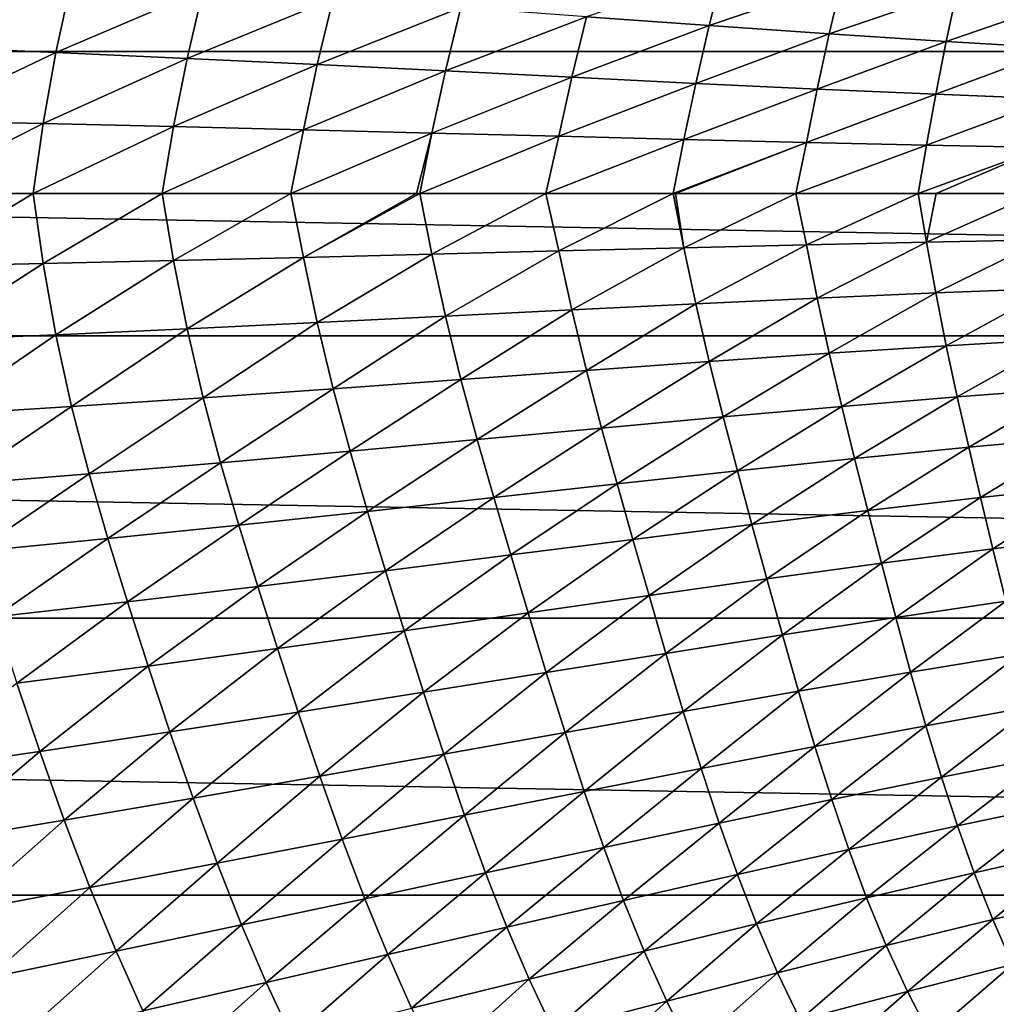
# Model space of a CAD drawing. Header units: metres. Extents: x -160 to 52, y -25 to 25.
# Tile 19 of 166: x -68 to -58, y -8 to 2. Entities that reach past the tile are written whole.
import ezdxf

# ---------------------------------------------------------------- set-up
doc = ezdxf.new("R2010")
doc.units = ezdxf.units.M
doc.layers.add('solid_509094_SW0001', color=7, linetype='CONTINUOUS')

msp = doc.modelspace()

# ---------------------------------------------------------------- linework, layer by layer
at = {"layer": 'solid_509094_SW0001'}
for points in [[(-159.199997, 4.25438, -24.12779), (-2.2, 4.25438, -24.12779), (-2.2, 1.424548, -24.458549)], [(-159.199997, 1.424548, -24.458549), (-159.199997, 4.25438, -24.12779), (-2.2, 1.424548, -24.458549)], [(-68.446609, 2.215429, 39.067284), (-68.59742, 1.469116, 39.085083), (-67.118675, 2.132972, 40.248905)], [(-61.961723, 1.770862, 45.636532), (-60.731281, 1.682541, 47.145756), (-60.591698, 2.237664, 47.167542)], [(-60.591698, 2.237664, 47.167542), (-60.731281, 1.682541, 47.145756), (-59.403767, 2.133302, 48.738197)], [(-68.59742, 1.469116, 39.085083), (-67.276642, 1.413669, 40.24699), (-67.118675, 2.132972, 40.248905)], [(-67.118675, 2.132972, 40.248905), (-67.276642, 1.413669, 40.24699), (-65.80143, 2.045474, 41.497074)], [(-60.731281, 1.682541, 47.145756), (-59.52943, 1.599827, 48.718563), (-59.403767, 2.133302, 48.738197)], [(-59.403767, 2.133302, 48.738197), (-59.52943, 1.599827, 48.718563), (-58.247261, 2.037627, 50.369705)], [(-67.276642, 1.413669, 40.24699), (-65.962051, 1.354158, 41.478519), (-65.80143, 2.045474, 41.497074)], [(-65.80143, 2.045474, 41.497074), (-65.962051, 1.354158, 41.478519), (-64.499718, 1.954658, 42.811493)], [(-59.52943, 1.599827, 48.718563), (-58.358074, 1.524249, 50.355267), (-58.247261, 2.037627, 50.369705)], [(-58.247261, 2.037627, 50.369705), (-58.358074, 1.524249, 50.355267), (-57.123341, 1.951888, 52.063232)], [(-65.962051, 1.354158, 41.478519), (-64.658783, 1.291899, 42.779804), (-64.499718, 1.954658, 42.811493)], [(-64.499718, 1.954658, 42.811493), (-64.658783, 1.291899, 42.779804), (-63.218613, 1.862396, 44.191528)], [(-58.358074, 1.524249, 50.355267), (-57.218983, 1.456901, 52.05666), (-57.123341, 1.951888, 52.063232)], [(-64.658783, 1.291899, 42.779804), (-63.372204, 1.228319, 44.150639), (-63.218613, 1.862396, 44.191528)], [(-63.218613, 1.862396, 44.191528), (-63.372204, 1.228319, 44.150639), (-61.961723, 1.770862, 45.636532)], [(-63.372204, 1.228319, 44.150639), (-62.106396, 1.16507, 45.590569), (-61.961723, 1.770862, 45.636532)], [(-61.961723, 1.770862, 45.636532), (-62.106396, 1.16507, 45.590569), (-60.731281, 1.682541, 47.145756)], [(-62.106396, 1.16507, 45.590569), (-60.864235, 1.10404, 47.098808), (-60.731281, 1.682541, 47.145756)], [(-60.731281, 1.682541, 47.145756), (-60.864235, 1.10404, 47.098808), (-59.52943, 1.599827, 48.718563)], [(-60.864235, 1.10404, 47.098808), (-59.648525, 1.047048, 48.674656), (-59.52943, 1.599827, 48.718563)], [(-59.52943, 1.599827, 48.718563), (-59.648525, 1.047048, 48.674656), (-58.358074, 1.524249, 50.355267)], [(-59.648525, 1.047048, 48.674656), (-58.461891, 0.995262, 50.318108), (-58.358074, 1.524249, 50.355267)], [(-58.358074, 1.524249, 50.355267), (-58.461891, 0.995262, 50.318108), (-57.218983, 1.456901, 52.05666)], [(-159.199997, 1.424548, -24.458549), (-2.2, 1.424548, -24.458549), (-2.2, -1.424548, -24.458549)], [(-159.199997, -1.424548, -24.458549), (-159.199997, 1.424548, -24.458549), (-2.2, -1.424548, -24.458549)], [(-68.59742, 1.469116, 39.085083), (-68.712288, 0.729898, 39.073513), (-67.276642, 1.413669, 40.24699)], [(-68.712288, 0.729898, 39.073513), (-67.404686, 0.701911, 40.214195), (-67.276642, 1.413669, 40.24699)], [(-67.276642, 1.413669, 40.24699), (-67.404686, 0.701911, 40.214195), (-65.962051, 1.354158, 41.478519)], [(-58.461891, 0.995262, 50.318108), (-57.306858, 0.949528, 52.029522), (-57.218983, 1.456901, 52.05666)], [(-67.404686, 0.701911, 40.214195), (-66.097916, 0.671514, 41.427746), (-65.962051, 1.354158, 41.478519)], [(-65.962051, 1.354158, 41.478519), (-66.097916, 0.671514, 41.427746), (-64.658783, 1.291899, 42.779804)], [(-66.097916, 0.671514, 41.427746), (-64.797333, 0.639456, 42.714874), (-64.658783, 1.291899, 42.779804)], [(-64.658783, 1.291899, 42.779804), (-64.797333, 0.639456, 42.714874), (-63.372204, 1.228319, 44.150639)], [(-64.797333, 0.639456, 42.714874), (-63.508583, 0.606547, 44.075966), (-63.372204, 1.228319, 44.150639)], [(-63.372204, 1.228319, 44.150639), (-63.508583, 0.606547, 44.075966), (-62.106396, 1.16507, 45.590569)], [(-63.508583, 0.606547, 44.075966), (-62.236256, 0.573722, 45.510876), (-62.106396, 1.16507, 45.590569)], [(-62.106396, 1.16507, 45.590569), (-62.236256, 0.573722, 45.510876), (-60.864235, 1.10404, 47.098808)], [(-62.236256, 0.573722, 45.510876), (-60.983967, 0.54205, 47.018856), (-60.864235, 1.10404, 47.098808)], [(-60.864235, 1.10404, 47.098808), (-60.983967, 0.54205, 47.018856), (-59.648525, 1.047048, 48.674656)], [(-60.983967, 0.54205, 47.018856), (-59.755295, 0.512559, 48.599186), (-59.648525, 1.047048, 48.674656)], [(-59.648525, 1.047048, 48.674656), (-59.755295, 0.512559, 48.599186), (-58.461891, 0.995262, 50.318108)], [(-59.755295, 0.512559, 48.599186), (-58.553711, 0.485916, 50.25153), (-58.461891, 0.995262, 50.318108)], [(-58.461891, 0.995262, 50.318108), (-58.553711, 0.485916, 50.25153), (-57.306858, 0.949528, 52.029522)], [(-58.553711, 0.485916, 50.25153), (-57.382641, 0.462604, 51.975758), (-57.306858, 0.949528, 52.029522)], [(-68.712288, 0.729898, 39.073513), (-68.792747, 0, 39.033047), (-67.404686, 0.701911, 40.214195)], [(-68.792747, 0, 39.033047), (-67.504372, 0, 40.151096), (-67.404686, 0.701911, 40.214195)], [(-67.404686, 0.701911, 40.214195), (-67.504372, 0, 40.151096), (-66.097916, 0.671514, 41.427746)], [(-67.504372, 0, 40.151096), (-66.211006, 0, 41.345001), (-66.097916, 0.671514, 41.427746)], [(-66.097916, 0.671514, 41.427746), (-66.211006, 0, 41.345001), (-64.797333, 0.639456, 42.714874)], [(-66.211006, 0, 41.345001), (-64.924088, 0, 42.61018), (-64.797333, 0.639456, 42.714874)], [(-64.797333, 0.639456, 42.714874), (-64.924088, 0, 42.61018), (-63.508583, 0.606547, 44.075966)], [(-64.924088, 0, 42.61018), (-63.664272, 0, 43.930454), (-63.508583, 0.606547, 44.075966)], [(-63.664272, 0, 43.930454), (-63.63026, 0, 43.967289), (-63.508583, 0.606547, 44.075966)], [(-63.508583, 0.606547, 44.075966), (-63.63026, 0, 43.967289), (-62.236256, 0.573722, 45.510876)], [(-63.63026, 0, 43.967289), (-62.366787, 0, 45.382168), (-62.236256, 0.573722, 45.510876)], [(-62.236256, 0.573722, 45.510876), (-62.366787, 0, 45.382168), (-60.983967, 0.54205, 47.018856)], [(-62.366787, 0, 45.382168), (-61.092674, 0, 46.90593), (-60.983967, 0.54205, 47.018856)], [(-60.983967, 0.54205, 47.018856), (-61.092674, 0, 46.90593), (-59.755295, 0.512559, 48.599186)], [(-61.092674, 0, 46.90593), (-61.069595, 0, 46.934483), (-59.755295, 0.512559, 48.599186)], [(-61.069595, 0, 46.934483), (-59.864777, 0, 48.475124), (-59.755295, 0.512559, 48.599186)], [(-59.755295, 0.512559, 48.599186), (-59.864777, 0, 48.475124), (-58.553711, 0.485916, 50.25153)], [(-59.864777, 0, 48.475124), (-58.638344, 0, 50.151646), (-58.553711, 0.485916, 50.25153)], [(-58.553711, 0.485916, 50.25153), (-58.638344, 0, 50.151646), (-57.382641, 0.462604, 51.975758)], [(-58.638344, 0, 50.151646), (-58.457832, 0, 50.408379), (-57.382641, 0.462604, 51.975758)], [(-58.457832, 0, 50.408379), (-57.454605, 0, 51.885773), (-57.382641, 0.462604, 51.975758)], [(-68.712288, -0.729898, 39.073513), (-67.504372, 0, 40.151096), (-68.792747, 0, 39.033047)], [(-68.712288, -0.729898, 39.073513), (-67.40477, -0.701913, 40.214123), (-67.504372, 0, 40.151096)], [(-67.40477, -0.701913, 40.214123), (-66.211006, 0, 41.345001), (-67.504372, 0, 40.151096)], [(-66.097916, -0.671514, 41.427746), (-64.924088, 0, 42.61018), (-66.211006, 0, 41.345001)], [(-66.097916, -0.671514, 41.427746), (-64.797333, -0.639456, 42.714874), (-64.924088, 0, 42.61018)], [(-64.797333, -0.639456, 42.714874), (-63.664272, 0, 43.930454), (-64.924088, 0, 42.61018)], [(-62.236256, -0.573722, 45.510876), (-61.092674, 0, 46.90593), (-62.366787, 0, 45.382168)], [(-62.236256, -0.573722, 45.510876), (-60.983967, -0.54205, 47.018856), (-61.092674, 0, 46.90593)], [(-60.983967, -0.54205, 47.018856), (-61.069595, 0, 46.934483), (-61.092674, 0, 46.90593)], [(-60.983967, -0.54205, 47.018856), (-59.864777, 0, 48.475124), (-61.069595, 0, 46.934483)], [(-60.983967, -0.54205, 47.018856), (-59.755295, -0.512559, 48.599186), (-59.864777, 0, 48.475124)], [(-59.755295, -0.512559, 48.599186), (-58.638344, 0, 50.151646), (-59.864777, 0, 48.475124)], [(-58.553711, -0.485916, 50.25153), (-57.454605, 0, 51.885773), (-58.457832, 0, 50.408379)], [(-58.553711, -0.485916, 50.25153), (-57.382641, -0.462604, 51.975758), (-57.454605, 0, 51.885773)], [(-67.40477, -0.701913, 40.214123), (-66.097916, -0.671514, 41.427746), (-66.211006, 0, 41.345001)], [(-64.797333, -0.639456, 42.714874), (-63.63026, 0, 43.967289), (-63.664272, 0, 43.930454)], [(-64.797333, -0.639456, 42.714874), (-63.508583, -0.606547, 44.075966), (-63.63026, 0, 43.967289)], [(-63.508583, -0.606547, 44.075966), (-62.366787, 0, 45.382168), (-63.63026, 0, 43.967289)], [(-63.508583, -0.606547, 44.075966), (-62.236256, -0.573722, 45.510876), (-62.366787, 0, 45.382168)], [(-59.755295, -0.512559, 48.599186), (-58.553711, -0.485916, 50.25153), (-58.638344, 0, 50.151646)], [(-58.553711, -0.485916, 50.25153), (-58.457832, 0, 50.408379), (-58.638344, 0, 50.151646)], [(-59.755295, -0.512559, 48.599186), (-59.648525, -1.047048, 48.674656), (-58.553711, -0.485916, 50.25153)], [(-59.648525, -1.047048, 48.674656), (-58.461891, -0.995262, 50.318108), (-58.553711, -0.485916, 50.25153)], [(-58.553711, -0.485916, 50.25153), (-58.461891, -0.995262, 50.318108), (-57.382641, -0.462604, 51.975758)], [(-58.461891, -0.995262, 50.318108), (-57.306858, -0.949528, 52.029522), (-57.382641, -0.462604, 51.975758)], [(-63.508583, -0.606547, 44.075966), (-63.372204, -1.228319, 44.150639), (-62.236256, -0.573722, 45.510876)], [(-63.372204, -1.228319, 44.150639), (-62.106396, -1.16507, 45.590569), (-62.236256, -0.573722, 45.510876)], [(-62.236256, -0.573722, 45.510876), (-62.106396, -1.16507, 45.590569), (-60.983967, -0.54205, 47.018856)], [(-62.106396, -1.16507, 45.590569), (-60.864235, -1.10404, 47.098808), (-60.983967, -0.54205, 47.018856)], [(-60.983967, -0.54205, 47.018856), (-60.864235, -1.10404, 47.098808), (-59.755295, -0.512559, 48.599186)], [(-60.864235, -1.10404, 47.098808), (-59.648525, -1.047048, 48.674656), (-59.755295, -0.512559, 48.599186)], [(-67.40477, -0.701913, 40.214123), (-67.276726, -1.413672, 40.246918), (-66.097916, -0.671514, 41.427746)], [(-67.276726, -1.413672, 40.246918), (-65.962051, -1.354158, 41.478519), (-66.097916, -0.671514, 41.427746)], [(-66.097916, -0.671514, 41.427746), (-65.962051, -1.354158, 41.478519), (-64.797333, -0.639456, 42.714874)], [(-65.962051, -1.354158, 41.478519), (-64.658783, -1.291899, 42.779804), (-64.797333, -0.639456, 42.714874)], [(-64.797333, -0.639456, 42.714874), (-64.658783, -1.291899, 42.779804), (-63.508583, -0.606547, 44.075966)], [(-64.658783, -1.291899, 42.779804), (-63.372204, -1.228319, 44.150639), (-63.508583, -0.606547, 44.075966)], [(-68.712288, -0.729898, 39.073513), (-68.59742, -1.469116, 39.085083), (-67.40477, -0.701913, 40.214123)], [(-68.59742, -1.469116, 39.085083), (-67.276726, -1.413672, 40.246918), (-67.40477, -0.701913, 40.214123)], [(-58.461891, -0.995262, 50.318108), (-58.358074, -1.524249, 50.355267), (-57.306858, -0.949528, 52.029522)], [(-58.358074, -1.524249, 50.355267), (-57.218983, -1.456901, 52.05666), (-57.306858, -0.949528, 52.029522)], [(-60.864235, -1.10404, 47.098808), (-60.731281, -1.682541, 47.145756), (-59.648525, -1.047048, 48.674656)], [(-60.731281, -1.682541, 47.145756), (-59.52943, -1.599827, 48.718563), (-59.648525, -1.047048, 48.674656)], [(-59.648525, -1.047048, 48.674656), (-59.52943, -1.599827, 48.718563), (-58.461891, -0.995262, 50.318108)], [(-59.52943, -1.599827, 48.718563), (-58.358074, -1.524249, 50.355267), (-58.461891, -0.995262, 50.318108)], [(-63.372204, -1.228319, 44.150639), (-63.218613, -1.862396, 44.191528), (-62.106396, -1.16507, 45.590569)], [(-63.218613, -1.862396, 44.191528), (-61.961723, -1.770862, 45.636532), (-62.106396, -1.16507, 45.590569)], [(-62.106396, -1.16507, 45.590569), (-61.961723, -1.770862, 45.636532), (-60.864235, -1.10404, 47.098808)], [(-61.961723, -1.770862, 45.636532), (-60.731281, -1.682541, 47.145756), (-60.864235, -1.10404, 47.098808)], [(-64.658783, -1.291899, 42.779804), (-64.499718, -1.954658, 42.811493), (-63.372204, -1.228319, 44.150639)], [(-64.499718, -1.954658, 42.811493), (-63.218613, -1.862396, 44.191528), (-63.372204, -1.228319, 44.150639)], [(-67.276726, -1.413672, 40.246918), (-67.118759, -2.132977, 40.248833), (-65.962051, -1.354158, 41.478519)], [(-67.118759, -2.132977, 40.248833), (-65.80143, -2.045474, 41.497074), (-65.962051, -1.354158, 41.478519)], [(-65.962051, -1.354158, 41.478519), (-65.80143, -2.045474, 41.497074), (-64.658783, -1.291899, 42.779804)], [(-65.80143, -2.045474, 41.497074), (-64.499718, -1.954658, 42.811493), (-64.658783, -1.291899, 42.779804)], [(-159.199997, -1.424548, -24.458549), (-2.2, -1.424548, -24.458549), (-2.2, -4.25438, -24.12779)], [(-159.199997, -4.25438, -24.12779), (-159.199997, -1.424548, -24.458549), (-2.2, -4.25438, -24.12779)], [(-68.59742, -1.469116, 39.085083), (-68.446609, -2.215429, 39.067284), (-67.276726, -1.413672, 40.246918)], [(-68.446609, -2.215429, 39.067284), (-67.118759, -2.132977, 40.248833), (-67.276726, -1.413672, 40.246918)], [(-58.358074, -1.524249, 50.355267), (-58.247261, -2.037627, 50.369705), (-57.218983, -1.456901, 52.05666)], [(-58.247261, -2.037627, 50.369705), (-57.123341, -1.951888, 52.063232), (-57.218983, -1.456901, 52.05666)], [(-59.52943, -1.599827, 48.718563), (-59.403767, -2.133302, 48.738197), (-58.358074, -1.524249, 50.355267)], [(-59.403767, -2.133302, 48.738197), (-58.247261, -2.037627, 50.369705), (-58.358074, -1.524249, 50.355267)], [(-60.731281, -1.682541, 47.145756), (-60.591698, -2.237664, 47.167542), (-59.52943, -1.599827, 48.718563)], [(-60.591698, -2.237664, 47.167542), (-59.403767, -2.133302, 48.738197), (-59.52943, -1.599827, 48.718563)], [(-63.218613, -1.862396, 44.191528), (-63.056347, -2.464383, 44.207485), (-61.961723, -1.770862, 45.636532)], [(-63.056347, -2.464383, 44.207485), (-61.809753, -2.348951, 45.657131), (-61.961723, -1.770862, 45.636532)], [(-61.961723, -1.770862, 45.636532), (-61.809753, -2.348951, 45.657131), (-60.731281, -1.682541, 47.145756)], [(-61.809753, -2.348951, 45.657131), (-60.591698, -2.237664, 47.167542), (-60.731281, -1.682541, 47.145756)], [(-64.499718, -1.954658, 42.811493), (-64.329788, -2.581075, 42.819244), (-63.218613, -1.862396, 44.191528)], [(-64.329788, -2.581075, 42.819244), (-63.056347, -2.464383, 44.207485), (-63.218613, -1.862396, 44.191528)], [(-65.80143, -2.045474, 41.497074), (-65.6269, -2.696503, 41.493156), (-64.499718, -1.954658, 42.811493)], [(-65.6269, -2.696503, 41.493156), (-64.329788, -2.581075, 42.819244), (-64.499718, -1.954658, 42.811493)], [(-58.247261, -2.037627, 50.369705), (-58.131752, -2.541728, 50.362602), (-57.123341, -1.951888, 52.063232)], [(-58.131752, -2.541728, 50.362602), (-57.021927, -2.439754, 52.050339), (-57.123341, -1.951888, 52.063232)], [(-67.118759, -2.132977, 40.248833), (-66.943016, -2.808508, 40.230064), (-65.80143, -2.045474, 41.497074)], [(-66.943016, -2.808508, 40.230064), (-65.6269, -2.696503, 41.493156), (-65.80143, -2.045474, 41.497074)], [(-59.403767, -2.133302, 48.738197), (-59.27417, -2.654958, 48.734783), (-58.247261, -2.037627, 50.369705)], [(-59.27417, -2.654958, 48.734783), (-58.131752, -2.541728, 50.362602), (-58.247261, -2.037627, 50.369705)], [(-68.446609, -2.215429, 39.067284), (-68.273354, -2.915078, 39.030766), (-67.118759, -2.132977, 40.248833)], [(-68.273354, -2.915078, 39.030766), (-66.943016, -2.808508, 40.230064), (-67.118759, -2.132977, 40.248833)], [(-60.591698, -2.237664, 47.167542), (-60.448528, -2.778112, 47.165386), (-59.403767, -2.133302, 48.738197)], [(-60.448528, -2.778112, 47.165386), (-59.27417, -2.654958, 48.734783), (-59.403767, -2.133302, 48.738197)], [(-61.809753, -2.348951, 45.657131), (-61.653999, -2.9093, 45.653538), (-60.591698, -2.237664, 47.167542)], [(-61.653999, -2.9093, 45.653538), (-60.448528, -2.778112, 47.165386), (-60.591698, -2.237664, 47.167542)], [(-63.056347, -2.464383, 44.207485), (-62.88945, -3.045521, 44.199581), (-61.809753, -2.348951, 45.657131)], [(-62.88945, -3.045521, 44.199581), (-61.653999, -2.9093, 45.653538), (-61.809753, -2.348951, 45.657131)], [(-64.329788, -2.581075, 42.819244), (-64.153648, -3.183656, 42.804012), (-63.056347, -2.464383, 44.207485)], [(-64.153648, -3.183656, 42.804012), (-62.88945, -3.045521, 44.199581), (-63.056347, -2.464383, 44.207485)], [(-58.131752, -2.541728, 50.362602), (-58.012547, -3.045576, 50.333126), (-57.021927, -2.439754, 52.050339)], [(-58.012547, -3.045576, 50.333126), (-56.915649, -2.928375, 52.017258), (-57.021927, -2.439754, 52.050339)], [(-59.27417, -2.654958, 48.734783), (-59.141781, -3.175021, 48.707325), (-58.131752, -2.541728, 50.362602)], [(-59.141781, -3.175021, 48.707325), (-58.012547, -3.045576, 50.333126), (-58.131752, -2.541728, 50.362602)], [(-65.6269, -2.696503, 41.493156), (-65.443802, -3.320985, 41.467579), (-64.329788, -2.581075, 42.819244)], [(-65.443802, -3.320985, 41.467579), (-64.153648, -3.183656, 42.804012), (-64.329788, -2.581075, 42.819244)], [(-60.448528, -2.778112, 47.165386), (-60.303078, -3.315361, 47.138081), (-59.27417, -2.654958, 48.734783)], [(-60.303078, -3.315361, 47.138081), (-59.141781, -3.175021, 48.707325), (-59.27417, -2.654958, 48.734783)], [(-66.943016, -2.808508, 40.230064), (-66.755592, -3.455178, 40.191273), (-65.6269, -2.696503, 41.493156)], [(-66.755592, -3.455178, 40.191273), (-65.443802, -3.320985, 41.467579), (-65.6269, -2.696503, 41.493156)], [(-68.273354, -2.915078, 39.030766), (-68.084572, -3.584073, 38.976048), (-66.943016, -2.808508, 40.230064)], [(-68.084572, -3.584073, 38.976048), (-66.755592, -3.455178, 40.191273), (-66.943016, -2.808508, 40.230064)], [(-61.653999, -2.9093, 45.653538), (-61.495995, -3.464666, 45.624271), (-60.448528, -2.778112, 47.165386)], [(-61.495995, -3.464666, 45.624271), (-60.303078, -3.315361, 47.138081), (-60.448528, -2.778112, 47.165386)], [(-62.88945, -3.045521, 44.199581), (-62.719749, -3.619853, 44.166027), (-61.653999, -2.9093, 45.653538)], [(-62.719749, -3.619853, 44.166027), (-61.495995, -3.464666, 45.624271), (-61.653999, -2.9093, 45.653538)], [(-58.012547, -3.045576, 50.333126), (-57.888439, -3.558209, 50.277111), (-56.915649, -2.928375, 52.017258)], [(-57.888439, -3.558209, 50.277111), (-56.803528, -3.425601, 51.960258), (-56.915649, -2.928375, 52.017258)], [(-64.153648, -3.183656, 42.804012), (-63.973469, -3.777719, 42.763657), (-62.88945, -3.045521, 44.199581)], [(-63.973469, -3.777719, 42.763657), (-62.719749, -3.619853, 44.166027), (-62.88945, -3.045521, 44.199581)], [(-59.141781, -3.175021, 48.707325), (-59.005188, -3.70378, 48.651161), (-58.012547, -3.045576, 50.333126)], [(-59.005188, -3.70378, 48.651161), (-57.888439, -3.558209, 50.277111), (-58.012547, -3.045576, 50.333126)], [(-65.443802, -3.320985, 41.467579), (-65.25473, -3.935468, 41.417824), (-64.153648, -3.183656, 42.804012)], [(-65.25473, -3.935468, 41.417824), (-63.973469, -3.777719, 42.763657), (-64.153648, -3.183656, 42.804012)], [(-60.303078, -3.315361, 47.138081), (-60.153767, -3.860997, 47.08041), (-59.141781, -3.175021, 48.707325)], [(-60.153767, -3.860997, 47.08041), (-59.005188, -3.70378, 48.651161), (-59.141781, -3.175021, 48.707325)], [(-66.755592, -3.455178, 40.191273), (-66.559547, -4.090714, 40.129555), (-65.443802, -3.320985, 41.467579)], [(-66.559547, -4.090714, 40.129555), (-65.25473, -3.935468, 41.417824), (-65.443802, -3.320985, 41.467579)], [(-61.495995, -3.464666, 45.624271), (-61.334007, -4.027964, 45.563499), (-60.303078, -3.315361, 47.138081)], [(-61.334007, -4.027964, 45.563499), (-60.153767, -3.860997, 47.08041), (-60.303078, -3.315361, 47.138081)], [(-57.888439, -3.558209, 50.277111), (-57.757885, -4.083869, 50.191208), (-56.803528, -3.425601, 51.960258)], [(-68.084572, -3.584073, 38.976048), (-67.883835, -4.241243, 38.899857), (-66.755592, -3.455178, 40.191273)], [(-67.883835, -4.241243, 38.899857), (-66.559547, -4.090714, 40.129555), (-66.755592, -3.455178, 40.191273)], [(-62.719749, -3.619853, 44.166027), (-62.545414, -4.201631, 44.100334), (-61.495995, -3.464666, 45.624271)], [(-62.545414, -4.201631, 44.100334), (-61.334007, -4.027964, 45.563499), (-61.495995, -3.464666, 45.624271)], [(-63.973469, -3.777719, 42.763657), (-63.78738, -4.378829, 42.690987), (-62.719749, -3.619853, 44.166027)], [(-63.78738, -4.378829, 42.690987), (-62.545414, -4.201631, 44.100334), (-62.719749, -3.619853, 44.166027)], [(-59.005188, -3.70378, 48.651161), (-58.862579, -4.246273, 48.562466), (-57.888439, -3.558209, 50.277111)], [(-58.862579, -4.246273, 48.562466), (-57.757885, -4.083869, 50.191208), (-57.888439, -3.558209, 50.277111)], [(-60.153767, -3.860997, 47.08041), (-59.998547, -4.420896, 46.988003), (-59.005188, -3.70378, 48.651161)], [(-59.998547, -4.420896, 46.988003), (-58.862579, -4.246273, 48.562466), (-59.005188, -3.70378, 48.651161)], [(-65.25473, -3.935468, 41.417824), (-65.0578, -4.556798, 41.335979), (-63.973469, -3.777719, 42.763657)], [(-65.0578, -4.556798, 41.335979), (-63.78738, -4.378829, 42.690987), (-63.973469, -3.777719, 42.763657)], [(-66.559547, -4.090714, 40.129555), (-66.353065, -4.733182, 40.036282), (-65.25473, -3.935468, 41.417824)], [(-66.353065, -4.733182, 40.036282), (-65.0578, -4.556798, 41.335979), (-65.25473, -3.935468, 41.417824)], [(-61.334007, -4.027964, 45.563499), (-61.165802, -4.605931, 45.466255), (-60.153767, -3.860997, 47.08041)], [(-61.165802, -4.605931, 45.466255), (-59.998547, -4.420896, 46.988003), (-60.153767, -3.860997, 47.08041)], [(-62.545414, -4.201631, 44.100334), (-62.364044, -4.798456, 43.99688), (-61.334007, -4.027964, 45.563499)], [(-62.364044, -4.798456, 43.99688), (-61.165802, -4.605931, 45.466255), (-61.334007, -4.027964, 45.563499)], [(-67.883835, -4.241243, 38.899857), (-67.669426, -4.905797, 38.792828), (-66.559547, -4.090714, 40.129555)], [(-67.669426, -4.905797, 38.792828), (-66.353065, -4.733182, 40.036282), (-66.559547, -4.090714, 40.129555)], [(-58.862579, -4.246273, 48.562466), (-58.713963, -4.793331, 48.442165), (-57.757885, -4.083869, 50.191208)], [(-58.713963, -4.793331, 48.442165), (-57.620918, -4.613803, 50.076538), (-57.757885, -4.083869, 50.191208)], [(-63.78738, -4.378829, 42.690987), (-63.592876, -4.995436, 42.579693), (-62.545414, -4.201631, 44.100334)], [(-63.592876, -4.995436, 42.579693), (-62.364044, -4.798456, 43.99688), (-62.545414, -4.201631, 44.100334)], [(-159.199997, -4.25438, -24.12779), (-2.2, -4.25438, -24.12779), (-2.2, -7.026679, -23.470743)], [(-159.199997, -7.026679, -23.470743), (-159.199997, -4.25438, -24.12779), (-2.2, -7.026679, -23.470743)], [(-59.998547, -4.420896, 46.988003), (-59.837425, -4.985512, 46.861526), (-58.862579, -4.246273, 48.562466)], [(-59.837425, -4.985512, 46.861526), (-58.713963, -4.793331, 48.442165), (-58.862579, -4.246273, 48.562466)], [(-65.0578, -4.556798, 41.335979), (-64.850471, -5.194228, 41.215015), (-63.78738, -4.378829, 42.690987)], [(-64.850471, -5.194228, 41.215015), (-63.592876, -4.995436, 42.579693), (-63.78738, -4.378829, 42.690987)], [(-61.165802, -4.605931, 45.466255), (-60.991428, -5.188665, 45.332882), (-59.998547, -4.420896, 46.988003)], [(-60.991428, -5.188665, 45.332882), (-59.837425, -4.985512, 46.861526), (-59.998547, -4.420896, 46.988003)], [(-66.353065, -4.733182, 40.036282), (-66.133568, -5.392577, 39.903667), (-65.0578, -4.556798, 41.335979)], [(-66.133568, -5.392577, 39.903667), (-64.850471, -5.194228, 41.215015), (-65.0578, -4.556798, 41.335979)], [(-62.364044, -4.798456, 43.99688), (-62.1758, -5.400072, 43.855629), (-61.165802, -4.605931, 45.466255)], [(-62.1758, -5.400072, 43.855629), (-60.991428, -5.188665, 45.332882), (-61.165802, -4.605931, 45.466255)], [(-58.713963, -4.793331, 48.442165), (-58.560509, -5.331007, 48.296177), (-57.620918, -4.613803, 50.076538)], [(-58.560509, -5.331007, 48.296177), (-57.478577, -5.134959, 49.938873), (-57.620918, -4.613803, 50.076538)], [(-67.669426, -4.905797, 38.792828), (-67.438805, -5.588395, 38.64645), (-66.353065, -4.733182, 40.036282)], [(-67.438805, -5.588395, 38.64645), (-66.133568, -5.392577, 39.903667), (-66.353065, -4.733182, 40.036282)], [(-63.592876, -4.995436, 42.579693), (-63.390278, -5.616909, 42.429317), (-62.364044, -4.798456, 43.99688)], [(-63.390278, -5.616909, 42.429317), (-62.1758, -5.400072, 43.855629), (-62.364044, -4.798456, 43.99688)], [(-59.837425, -4.985512, 46.861526), (-59.671761, -5.540025, 46.706978), (-58.713963, -4.793331, 48.442165)], [(-59.671761, -5.540025, 46.706978), (-58.560509, -5.331007, 48.296177), (-58.713963, -4.793331, 48.442165)], [(-68.762505, -5.780907, 37.443748), (-67.438805, -5.588395, 38.64645), (-67.669426, -4.905797, 38.792828)], [(-64.850471, -5.194228, 41.215015), (-64.633278, -5.836713, 41.054028), (-63.592876, -4.995436, 42.579693)], [(-64.633278, -5.836713, 41.054028), (-63.390278, -5.616909, 42.429317), (-63.592876, -4.995436, 42.579693)], [(-60.991428, -5.188665, 45.332882), (-60.8125, -5.760488, 45.169388), (-59.837425, -4.985512, 46.861526)], [(-60.8125, -5.760488, 45.169388), (-59.671761, -5.540025, 46.706978), (-59.837425, -4.985512, 46.861526)], [(-66.133568, -5.392577, 39.903667), (-65.901901, -6.057387, 39.73037), (-64.850471, -5.194228, 41.215015)], [(-65.901901, -6.057387, 39.73037), (-64.633278, -5.836713, 41.054028), (-64.850471, -5.194228, 41.215015)], [(-62.1758, -5.400072, 43.855629), (-61.982613, -5.989936, 43.682552), (-60.991428, -5.188665, 45.332882)], [(-61.982613, -5.989936, 43.682552), (-60.8125, -5.760488, 45.169388), (-60.991428, -5.188665, 45.332882)], [(-58.560509, -5.331007, 48.296177), (-58.40382, -5.84615, 48.1334), (-57.478577, -5.134959, 49.938873)], [(-58.40382, -5.84615, 48.1334), (-57.332237, -5.63518, 49.786652), (-57.478577, -5.134959, 49.938873)], [(-67.438805, -5.588395, 38.64645), (-67.19313, -6.276986, 38.458939), (-66.133568, -5.392577, 39.903667)], [(-67.19313, -6.276986, 38.458939), (-65.901901, -6.057387, 39.73037), (-66.133568, -5.392577, 39.903667)], [(-63.390278, -5.616909, 42.429317), (-63.181915, -6.225813, 42.245754), (-62.1758, -5.400072, 43.855629)], [(-63.181915, -6.225813, 42.245754), (-61.982613, -5.989936, 43.682552), (-62.1758, -5.400072, 43.855629)], [(-59.671761, -5.540025, 46.706978), (-59.503445, -6.070308, 46.533646), (-58.560509, -5.331007, 48.296177)], [(-59.503445, -6.070308, 46.533646), (-58.40382, -5.84615, 48.1334), (-58.560509, -5.331007, 48.296177)], [(-68.762505, -5.780907, 37.443748), (-68.5037, -6.49479, 37.239937), (-67.438805, -5.588395, 38.64645)], [(-68.5037, -6.49479, 37.239937), (-67.19313, -6.276986, 38.458939), (-67.438805, -5.588395, 38.64645)], [(-64.633278, -5.836713, 41.054028), (-64.409035, -6.46589, 40.85881), (-63.390278, -5.616909, 42.429317)], [(-64.409035, -6.46589, 40.85881), (-63.181915, -6.225813, 42.245754), (-63.390278, -5.616909, 42.429317)], [(-60.8125, -5.760488, 45.169388), (-60.631245, -6.306306, 44.985397), (-59.671761, -5.540025, 46.706978)], [(-60.631245, -6.306306, 44.985397), (-59.503445, -6.070308, 46.533646), (-59.671761, -5.540025, 46.706978)], [(-58.40382, -5.84615, 48.1334), (-58.244221, -6.33427, 47.960541), (-57.332237, -5.63518, 49.786652)], [(-58.244221, -6.33427, 47.960541), (-57.182171, -6.110321, 49.626171), (-57.332237, -5.63518, 49.786652)], [(-61.982613, -5.989936, 43.682552), (-61.787128, -6.551982, 43.48756), (-60.8125, -5.760488, 45.169388)], [(-61.787128, -6.551982, 43.48756), (-60.631245, -6.306306, 44.985397), (-60.8125, -5.760488, 45.169388)], [(-65.901901, -6.057387, 39.73037), (-65.661407, -6.708261, 39.522076), (-64.633278, -5.836713, 41.054028)], [(-65.661407, -6.708261, 39.522076), (-64.409035, -6.46589, 40.85881), (-64.633278, -5.836713, 41.054028)], [(-59.503445, -6.070308, 46.533646), (-59.332886, -6.571549, 46.348595), (-58.40382, -5.84615, 48.1334)], [(-59.332886, -6.571549, 46.348595), (-58.244221, -6.33427, 47.960541), (-58.40382, -5.84615, 48.1334)], [(-63.181915, -6.225813, 42.245754), (-62.970928, -6.805089, 42.039162), (-61.982613, -5.989936, 43.682552)], [(-62.970928, -6.805089, 42.039162), (-61.787128, -6.551982, 43.48756), (-61.982613, -5.989936, 43.682552)], [(-67.19313, -6.276986, 38.458939), (-66.936394, -6.951162, 38.235893), (-65.901901, -6.057387, 39.73037)], [(-66.936394, -6.951162, 38.235893), (-65.661407, -6.708261, 39.522076), (-65.901901, -6.057387, 39.73037)], [(-60.631245, -6.306306, 44.985397), (-60.448231, -6.820995, 44.78828), (-59.503445, -6.070308, 46.533646)], [(-60.448231, -6.820995, 44.78828), (-59.332886, -6.571549, 46.348595), (-59.503445, -6.070308, 46.533646)], [(-58.244221, -6.33427, 47.960541), (-58.076408, -6.804801, 47.776321), (-57.182171, -6.110321, 49.626171)], [(-58.076408, -6.804801, 47.776321), (-57.023712, -6.56906, 49.456272), (-57.182171, -6.110321, 49.626171)], [(-68.5037, -6.49479, 37.239937), (-68.231079, -7.193934, 37.000248), (-67.19313, -6.276986, 38.458939)], [(-68.231079, -7.193934, 37.000248), (-66.936394, -6.951162, 38.235893), (-67.19313, -6.276986, 38.458939)], [(-64.409035, -6.46589, 40.85881), (-64.18145, -7.063662, 40.639755), (-63.181915, -6.225813, 42.245754)], [(-64.18145, -7.063662, 40.639755), (-62.970928, -6.805089, 42.039162), (-63.181915, -6.225813, 42.245754)], [(-61.787128, -6.551982, 43.48756), (-61.590118, -7.080768, 43.278278), (-60.631245, -6.306306, 44.985397)], [(-61.590118, -7.080768, 43.278278), (-60.448231, -6.820995, 44.78828), (-60.631245, -6.306306, 44.985397)], [(-59.332886, -6.571549, 46.348595), (-59.154156, -7.053939, 46.150379), (-58.244221, -6.33427, 47.960541)], [(-59.154156, -7.053939, 46.150379), (-58.076408, -6.804801, 47.776321), (-58.244221, -6.33427, 47.960541)], [(-65.661407, -6.708261, 39.522076), (-65.416458, -7.32602, 39.289406), (-64.409035, -6.46589, 40.85881)], [(-65.416458, -7.32602, 39.289406), (-64.18145, -7.063662, 40.639755), (-64.409035, -6.46589, 40.85881)], [(-62.970928, -6.805089, 42.039162), (-62.758366, -7.348956, 41.817398), (-61.787128, -6.551982, 43.48756)], [(-62.758366, -7.348956, 41.817398), (-61.590118, -7.080768, 43.278278), (-61.787128, -6.551982, 43.48756)], [(-60.448231, -6.820995, 44.78828), (-60.256908, -7.315496, 44.576355), (-59.332886, -6.571549, 46.348595)], [(-60.256908, -7.315496, 44.576355), (-59.154156, -7.053939, 46.150379), (-59.332886, -6.571549, 46.348595)], [(-58.076408, -6.804801, 47.776321), (-57.891148, -7.271819, 47.574406), (-57.023712, -6.56906, 49.456272)], [(-57.891148, -7.271819, 47.574406), (-56.848763, -7.024352, 49.271103), (-57.023712, -6.56906, 49.456272)], [(-66.936394, -6.951162, 38.235893), (-66.673653, -7.590603, 37.988171), (-65.661407, -6.708261, 39.522076)], [(-66.673653, -7.590603, 37.988171), (-65.416458, -7.32602, 39.289406), (-65.661407, -6.708261, 39.522076)], [(-64.18145, -7.063662, 40.639755), (-63.951912, -7.623881, 40.404919), (-62.970928, -6.805089, 42.039162)], [(-63.951912, -7.623881, 40.404919), (-62.758366, -7.348956, 41.817398), (-62.970928, -6.805089, 42.039162)], [(-59.154156, -7.053939, 46.150379), (-58.956875, -7.532688, 45.932114), (-58.076408, -6.804801, 47.776321)], [(-58.956875, -7.532688, 45.932114), (-57.891148, -7.271819, 47.574406), (-58.076408, -6.804801, 47.776321)], [(-61.590118, -7.080768, 43.278278), (-61.38446, -7.58796, 43.052765), (-60.448231, -6.820995, 44.78828)], [(-61.38446, -7.58796, 43.052765), (-60.256908, -7.315496, 44.576355), (-60.448231, -6.820995, 44.78828)], [(-68.231079, -7.193934, 37.000248), (-67.9505, -7.856812, 36.735809), (-66.936394, -6.951162, 38.235893)], [(-67.9505, -7.856812, 36.735809), (-66.673653, -7.590603, 37.988171), (-66.936394, -6.951162, 38.235893)], [(-159.199997, -7.026679, -23.470743), (-2.2, -7.026679, -23.470743), (-2.2, -9.703955, -22.496294)], [(-159.199997, -9.703955, -22.496294), (-159.199997, -7.026679, -23.470743), (-2.2, -9.703955, -22.496294)], [(-65.416458, -7.32602, 39.289406), (-65.168839, -7.9041, 39.040607), (-64.18145, -7.063662, 40.639755)], [(-65.168839, -7.9041, 39.040607), (-63.951912, -7.623881, 40.404919), (-64.18145, -7.063662, 40.639755)], [(-62.758366, -7.348956, 41.817398), (-62.536556, -7.869759, 41.578205), (-61.590118, -7.080768, 43.278278)], [(-62.536556, -7.869759, 41.578205), (-61.38446, -7.58796, 43.052765), (-61.590118, -7.080768, 43.278278)], [(-60.256908, -7.315496, 44.576355), (-60.04575, -7.806154, 44.342163), (-59.154156, -7.053939, 46.150379)], [(-60.04575, -7.806154, 44.342163), (-58.956875, -7.532688, 45.932114), (-59.154156, -7.053939, 46.150379)], [(-57.891148, -7.271819, 47.574406), (-57.691368, -7.722645, 47.367992), (-56.848763, -7.024352, 49.271103)], [(-58.956875, -7.532688, 45.932114), (-58.744446, -7.994154, 45.707958), (-57.891148, -7.271819, 47.574406)], [(-58.744446, -7.994154, 45.707958), (-57.691368, -7.722645, 47.367992), (-57.891148, -7.271819, 47.574406)], [(-66.673653, -7.590603, 37.988171), (-66.407166, -8.18827, 37.724232), (-65.416458, -7.32602, 39.289406)], [(-66.407166, -8.18827, 37.724232), (-65.168839, -7.9041, 39.040607), (-65.416458, -7.32602, 39.289406)], [(-63.951912, -7.623881, 40.404919), (-63.712265, -8.159508, 40.151707), (-62.758366, -7.348956, 41.817398)], [(-63.712265, -8.159508, 40.151707), (-62.536556, -7.869759, 41.578205), (-62.758366, -7.348956, 41.817398)], [(-61.38446, -7.58796, 43.052765), (-61.157463, -8.091022, 42.802917), (-60.256908, -7.315496, 44.576355)], [(-61.157463, -8.091022, 42.802917), (-60.04575, -7.806154, 44.342163), (-60.256908, -7.315496, 44.576355)], [(-67.9505, -7.856812, 36.735809), (-67.664719, -8.475848, 36.455303), (-66.673653, -7.590603, 37.988171)], [(-67.664719, -8.475848, 36.455303), (-66.407166, -8.18827, 37.724232), (-66.673653, -7.590603, 37.988171)], [(-62.536556, -7.869759, 41.578205), (-62.291672, -8.386053, 41.312805), (-61.38446, -7.58796, 43.052765)], [(-62.291672, -8.386053, 41.312805), (-61.157463, -8.091022, 42.802917), (-61.38446, -7.58796, 43.052765)], [(-60.04575, -7.806154, 44.342163), (-59.818699, -8.278377, 44.100758), (-58.956875, -7.532688, 45.932114)], [(-59.818699, -8.278377, 44.100758), (-58.744446, -7.994154, 45.707958), (-58.956875, -7.532688, 45.932114)], [(-65.168839, -7.9041, 39.040607), (-64.909943, -8.456005, 38.772743), (-63.951912, -7.623881, 40.404919)], [(-64.909943, -8.456005, 38.772743), (-63.712265, -8.159508, 40.151707), (-63.951912, -7.623881, 40.404919)], [(-58.744446, -7.994154, 45.707958), (-58.519161, -8.432987, 45.488159), (-57.691368, -7.722645, 47.367992)], [(-58.519161, -8.432987, 45.488159), (-57.478966, -8.152321, 47.166569), (-57.691368, -7.722645, 47.367992)], [(-63.712265, -8.159508, 40.151707), (-63.447525, -8.690145, 39.870632), (-62.536556, -7.869759, 41.578205)], [(-63.447525, -8.690145, 39.870632), (-62.291672, -8.386053, 41.312805), (-62.536556, -7.869759, 41.578205)], [(-61.157463, -8.091022, 42.802917), (-60.9137, -8.574405, 42.544651), (-60.04575, -7.806154, 44.342163)], [(-60.9137, -8.574405, 42.544651), (-59.818699, -8.278377, 44.100758), (-60.04575, -7.806154, 44.342163)], [(-66.407166, -8.18827, 37.724232), (-66.127907, -8.758129, 37.440788), (-65.168839, -7.9041, 39.040607)], [(-66.127907, -8.758129, 37.440788), (-64.909943, -8.456005, 38.772743), (-65.168839, -7.9041, 39.040607)], [(-59.818699, -8.278377, 44.100758), (-59.578522, -8.726418, 43.86311), (-58.744446, -7.994154, 45.707958)], [(-59.578522, -8.726418, 43.86311), (-58.519161, -8.432987, 45.488159), (-58.744446, -7.994154, 45.707958)], [(-62.291672, -8.386053, 41.312805), (-62.028988, -8.881305, 41.037945), (-61.157463, -8.091022, 42.802917)], [(-62.028988, -8.881305, 41.037945), (-60.9137, -8.574405, 42.544651), (-61.157463, -8.091022, 42.802917)]]:
    msp.add_3dface(points, dxfattribs=at)

doc.saveas('drawing.dxf')
